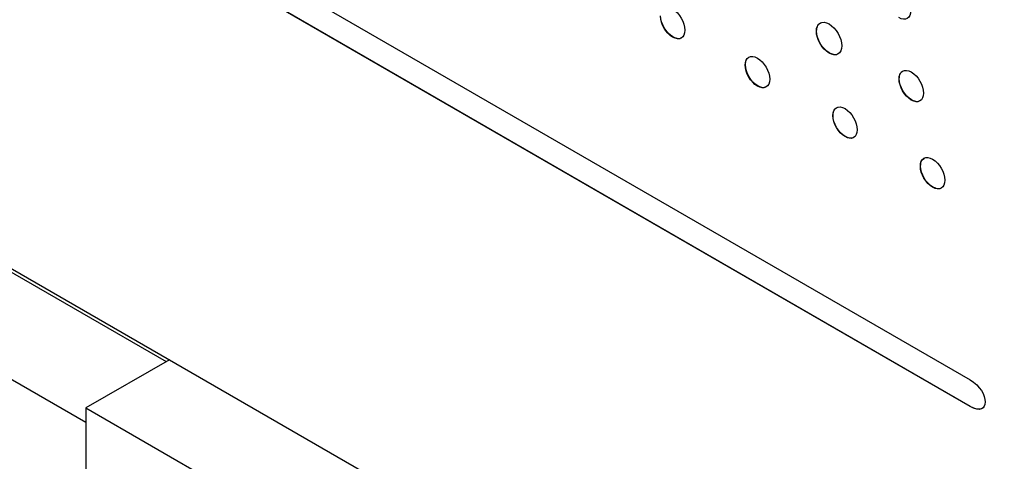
# Model space of a CAD drawing. Header units: inches. Extents: x 3.21 to 13.19, y 2.59 to 9.58.
# Tile 27 of 47: x 11.59 to 12.35, y 5.56 to 5.9. Entities that reach past the tile are written whole.
import ezdxf

# ---------------------------------------------------------------- set-up
doc = ezdxf.new("R2010")
doc.units = ezdxf.units.IN
doc.header["$MEASUREMENT"] = 0

msp = doc.modelspace()

# ---------------------------------------------------------------- linework, layer by layer
at = {"color": 7, "linetype": 'Continuous', "lineweight": 25}
for p, q in [((11.61512, 6.02759), (12.32206, 5.61947)), ((12.32206, 5.59905), (11.61513, 6.00718)), ((12.32223, 5.59915), (11.6153, 6.00728)), ((12.09419, 5.88236), (12.09402, 5.88225)), ((12.20439, 5.88691), (12.20422, 5.88681)), ((12.21412, 5.87014), (12.21394, 5.87004)), ((12.14985, 5.86097), (12.14967, 5.86087)), ((12.15922, 5.84481), (12.15904, 5.84471)), ((12.26781, 5.8503), (12.26763, 5.8502)), ((12.27718, 5.83414), (12.277, 5.83404)), ((12.217, 5.8222), (12.21682, 5.8221)), ((12.22637, 5.80605), (12.22619, 5.80595)), ((12.28414, 5.78344), (12.28396, 5.78334)), ((12.29351, 5.76729), (12.29333, 5.76718)), ((11.50199, 5.75106), (11.70563, 5.6335)), ((11.50481, 5.75229), (12.51456, 5.16937)), ((11.46027, 5.69308), (11.64411, 5.58695)), ((11.70811, 5.63493), (11.64411, 5.59798)), ((11.64411, 5.59798), (11.64411, 5.10806)), ((11.64411, 5.59798), (12.04716, 5.36531)), ((12.32223, 5.59915), (12.32206, 5.59905))]:
    msp.add_line(p, q, dxfattribs=at)
for points in [[(12.09402, 5.88225), (12.08884, 5.88524), (12.08465, 5.89248), (12.08465, 5.89841)], [(12.09419, 5.88236), (12.08902, 5.88534), (12.08482, 5.89258), (12.08482, 5.89851)], [(12.09402, 5.90375), (12.09918, 5.90077), (12.10339, 5.89353), (12.10339, 5.88759)], [(12.2767, 5.90258), (12.2767, 5.89664), (12.2725, 5.89427), (12.26733, 5.89726)], [(12.20422, 5.88681), (12.20422, 5.89296), (12.20857, 5.89544), (12.21394, 5.89234)], [(12.21394, 5.89234), (12.21931, 5.88924), (12.22366, 5.88173), (12.22366, 5.87558)], [(12.10339, 5.88759), (12.10339, 5.88166), (12.09918, 5.87927), (12.09402, 5.88225)], [(12.21394, 5.87004), (12.20857, 5.87314), (12.20422, 5.88065), (12.20422, 5.88681)], [(12.21412, 5.87014), (12.20875, 5.87324), (12.20439, 5.88075), (12.20439, 5.88691)], [(12.22366, 5.87558), (12.22366, 5.86942), (12.21931, 5.86694), (12.21394, 5.87004)], [(12.14967, 5.86087), (12.14967, 5.8668), (12.15388, 5.86919), (12.15904, 5.86621)], [(12.15904, 5.84471), (12.15388, 5.84769), (12.14967, 5.85494), (12.14967, 5.86087)], [(12.14985, 5.86097), (12.14985, 5.86263), (12.15018, 5.86402), (12.15077, 5.86508)], [(12.15922, 5.84481), (12.15405, 5.8478), (12.14985, 5.85504), (12.14985, 5.86097)], [(12.15904, 5.86621), (12.16421, 5.86322), (12.16841, 5.85598), (12.16841, 5.85005)], [(12.26763, 5.8502), (12.26763, 5.85612), (12.27183, 5.85852), (12.277, 5.85553)], [(12.26781, 5.8503), (12.26781, 5.85196), (12.26814, 5.85334), (12.26872, 5.85441)], [(12.277, 5.85553), (12.28217, 5.85255), (12.28637, 5.8453), (12.28637, 5.83938)], [(12.16841, 5.85005), (12.16841, 5.84412), (12.16421, 5.84173), (12.15904, 5.84471)], [(12.277, 5.83404), (12.27182, 5.83703), (12.26763, 5.84426), (12.26763, 5.8502)], [(12.27718, 5.83414), (12.272, 5.83713), (12.26781, 5.84437), (12.26781, 5.8503)], [(12.28637, 5.83938), (12.28637, 5.83345), (12.28217, 5.83105), (12.277, 5.83404)], [(12.21682, 5.8221), (12.21682, 5.82803), (12.22102, 5.83043), (12.22619, 5.82744)], [(12.22619, 5.80595), (12.22102, 5.80893), (12.21682, 5.81617), (12.21682, 5.8221)], [(12.22637, 5.80605), (12.2212, 5.80904), (12.217, 5.81627), (12.217, 5.8222)], [(12.22619, 5.82744), (12.23136, 5.82446), (12.23556, 5.81721), (12.23556, 5.81128)], [(12.23556, 5.81128), (12.23556, 5.80535), (12.23136, 5.80296), (12.22619, 5.80595)], [(12.28396, 5.78334), (12.28396, 5.78927), (12.28817, 5.79166), (12.29333, 5.78868)], [(12.29333, 5.78868), (12.29851, 5.78569), (12.3027, 5.77845), (12.3027, 5.77252)], [(12.29333, 5.76718), (12.28817, 5.77017), (12.28396, 5.77741), (12.28396, 5.78334)], [(12.29351, 5.76729), (12.28835, 5.77027), (12.28414, 5.77751), (12.28414, 5.78344)], [(12.3027, 5.77252), (12.3027, 5.76659), (12.29851, 5.7642), (12.29333, 5.76718)], [(12.32206, 5.61947), (12.33759, 5.6105), (12.33759, 5.59008), (12.32206, 5.59905)]]:
    msp.add_open_spline(points, degree=3, dxfattribs=at)
for points, knots in [([(12.20439, 5.88691), (12.20456, 5.88849), (12.2049, 5.89157), (12.20688, 5.8928), (12.20784, 5.8934)], [0, 0, 0, 0, 0.514294, 1, 1, 1, 1]), ([(12.10023, 5.88143), (12.10021, 5.88141), (12.09954, 5.88081), (12.09739, 5.88097), (12.09527, 5.88189), (12.09419, 5.88236)], [0, 0, 0, 0, 0.01224, 0.497258, 1, 1, 1, 1]), ([(12.2204, 5.86919), (12.22037, 5.86917), (12.21968, 5.86854), (12.21743, 5.86869), (12.21524, 5.86965), (12.21412, 5.87014)], [0, 0, 0, 0, 0.015828, 0.498813, 1, 1, 1, 1]), ([(12.16525, 5.84388), (12.16523, 5.84387), (12.16457, 5.84327), (12.16241, 5.84342), (12.1603, 5.84435), (12.15922, 5.84481)], [0, 0, 0, 0, 0.011255, 0.496559, 1, 1, 1, 1]), ([(12.28321, 5.83321), (12.2832, 5.83319), (12.28253, 5.83259), (12.28037, 5.83275), (12.27825, 5.83367), (12.27718, 5.83414)], [0, 0, 0, 0, 0.0115295, 0.4966506, 1, 1, 1, 1]), ([(12.217, 5.8222), (12.21717, 5.82373), (12.21749, 5.82671), (12.2194, 5.8279), (12.22034, 5.82848)], [0, 0, 0, 0, 0.5123871, 1, 1, 1, 1]), ([(12.2324, 5.80512), (12.23238, 5.8051), (12.23172, 5.8045), (12.22956, 5.80466), (12.22745, 5.80558), (12.22637, 5.80605)], [0, 0, 0, 0, 0.012003, 0.497149, 1, 1, 1, 1]), ([(12.28414, 5.78344), (12.28431, 5.78497), (12.28463, 5.78795), (12.28655, 5.78913), (12.28748, 5.78971)], [0, 0, 0, 0, 0.512552, 1, 1, 1, 1]), ([(12.29954, 5.76635), (12.29953, 5.76634), (12.29886, 5.76574), (12.29671, 5.7659), (12.29459, 5.76682), (12.29351, 5.76729)], [0, 0, 0, 0, 0.011594, 0.496674, 1, 1, 1, 1]), ([(12.33189, 5.59815), (12.33161, 5.59783), (12.33081, 5.59695), (12.32861, 5.59683), (12.32566, 5.59736), (12.32343, 5.59853), (12.32223, 5.59915)], [0, 0, 0, 0, 0.139194, 0.387355, 0.670189, 1, 1, 1, 1])]:
    msp.add_open_spline(points, degree=3, knots=knots, dxfattribs=at)

doc.saveas('drawing.dxf')
